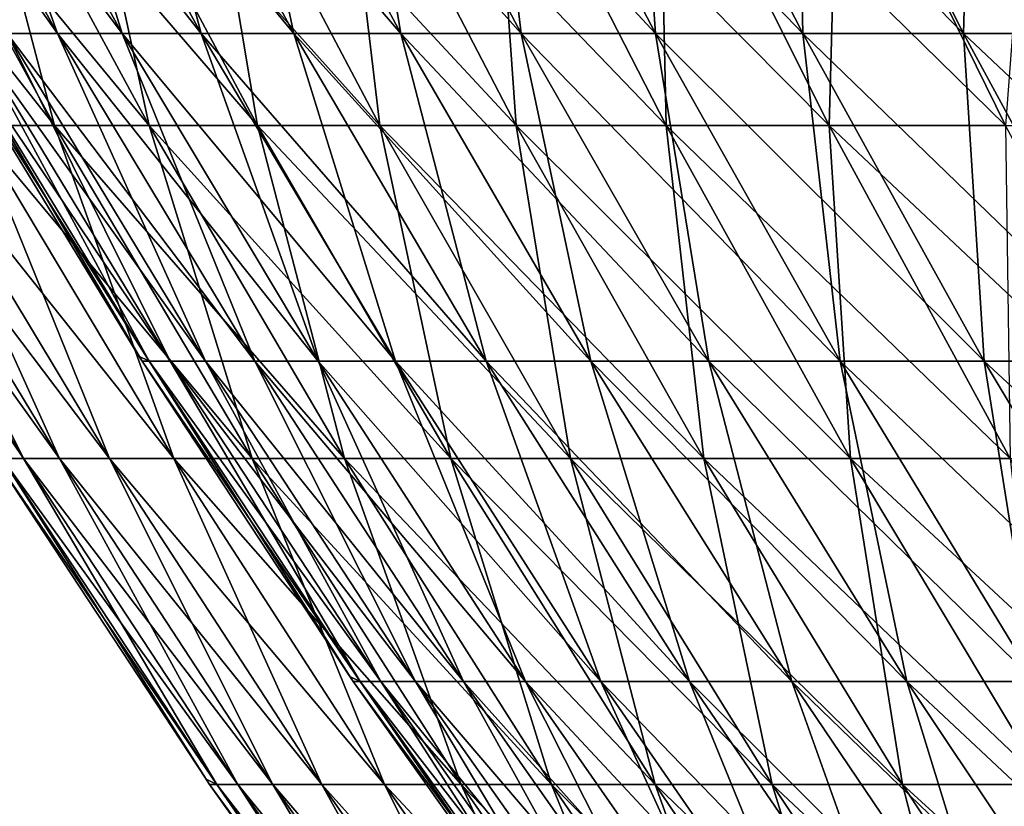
# Model space of a CAD drawing. Header units: millimetres. Extents: x -125 to 125, y 3898 to 4025.
# Tile 9 of 256: x -105 to -94, y 3954 to 3963. Entities that reach past the tile are written whole.
import ezdxf

# ---------------------------------------------------------------- set-up
doc = ezdxf.new("R2010")
doc.units = ezdxf.units.MM
doc.header["$LTSCALE"] = 2.2935
for name, color, linetype in [('2', 7, 'CONTINUOUS'), ('3', 7, 'CONTINUOUS'), ('4', 7, 'CONTINUOUS'), ('5', 7, 'CONTINUOUS')]:
    doc.layers.add(name, color=color, linetype=linetype)

msp = doc.modelspace()

# ---------------------------------------------------------------- linework, layer by layer
at = {"layer": '2', "color": 36, "linetype": 'Continuous', "true_color": 0x833d1e}
for points in [[(-105.76, 3961.776, 21.037), (-104.853, 3961.776, 25.173), (-107.886, 3965.627, 21.46), (-105.76, 3961.776, 21.037)], [(-107.886, 3965.627, 21.46), (-104.853, 3961.776, 25.173), (-106.96, 3965.627, 25.679), (-107.886, 3965.627, 21.46)], [(-104.853, 3961.776, 25.173), (-103.783, 3961.776, 29.27), (-106.96, 3965.627, 25.679), (-104.853, 3961.776, 25.173)], [(-106.96, 3965.627, 25.679), (-103.783, 3961.776, 29.27), (-105.87, 3965.627, 29.858), (-106.96, 3965.627, 25.679)], [(-103.783, 3961.776, 29.27), (-102.554, 3961.776, 33.322), (-105.87, 3965.627, 29.858), (-103.783, 3961.776, 29.27)], [(-105.87, 3965.627, 29.858), (-102.554, 3961.776, 33.322), (-104.616, 3965.627, 33.992), (-105.87, 3965.627, 29.858)], [(-102.554, 3961.776, 33.322), (-101.167, 3961.776, 37.322), (-104.616, 3965.627, 33.992), (-102.554, 3961.776, 33.322)], [(-104.616, 3965.627, 33.992), (-101.167, 3961.776, 37.322), (-103.201, 3965.627, 38.073), (-104.616, 3965.627, 33.992)], [(-101.167, 3961.776, 37.322), (-99.624, 3961.776, 41.266), (-103.201, 3965.627, 38.073), (-101.167, 3961.776, 37.322)], [(-103.201, 3965.627, 38.073), (-99.624, 3961.776, 41.266), (-101.626, 3965.627, 42.095), (-103.201, 3965.627, 38.073)], [(-99.624, 3961.776, 41.266), (-97.927, 3961.776, 45.145), (-101.626, 3965.627, 42.095), (-99.624, 3961.776, 41.266)], [(-101.626, 3965.627, 42.095), (-97.927, 3961.776, 45.145), (-99.895, 3965.627, 46.052), (-101.626, 3965.627, 42.095)], [(-97.927, 3961.776, 45.145), (-96.079, 3961.776, 48.955), (-99.895, 3965.627, 46.052), (-97.927, 3961.776, 45.145)], [(-99.895, 3965.627, 46.052), (-96.079, 3961.776, 48.955), (-98.01, 3965.627, 49.939), (-99.895, 3965.627, 46.052)], [(-96.079, 3961.776, 48.955), (-94.083, 3961.776, 52.689), (-98.01, 3965.627, 49.939), (-96.079, 3961.776, 48.955)], [(-98.01, 3965.627, 49.939), (-94.083, 3961.776, 52.689), (-95.974, 3965.627, 53.748), (-98.01, 3965.627, 49.939)], [(-94.083, 3961.776, 52.689), (-91.942, 3961.776, 56.342), (-95.974, 3965.627, 53.748), (-94.083, 3961.776, 52.689)], [(-95.974, 3965.627, 53.748), (-91.942, 3961.776, 56.342), (-93.79, 3965.627, 57.475), (-95.974, 3965.627, 53.748)], [(-105.448, 3958.004, 4.143), (-105.204, 3958.004, 8.28), (-107.749, 3961.776, 4.233), (-105.448, 3958.004, 4.143)], [(-107.749, 3961.776, 4.233), (-105.204, 3958.004, 8.28), (-107.5, 3961.776, 8.46), (-107.749, 3961.776, 4.233)], [(-105.204, 3958.004, 8.28), (-104.798, 3958.004, 12.404), (-107.5, 3961.776, 8.46), (-105.204, 3958.004, 8.28)], [(-107.5, 3961.776, 8.46), (-104.798, 3958.004, 12.404), (-107.085, 3961.776, 12.674), (-107.5, 3961.776, 8.46)], [(-104.798, 3958.004, 12.404), (-104.23, 3958.004, 16.508), (-107.085, 3961.776, 12.674), (-104.798, 3958.004, 12.404)], [(-107.085, 3961.776, 12.674), (-104.23, 3958.004, 16.508), (-106.504, 3961.776, 16.869), (-107.085, 3961.776, 12.674)], [(-104.23, 3958.004, 16.508), (-103.502, 3958.004, 20.588), (-106.504, 3961.776, 16.869), (-104.23, 3958.004, 16.508)], [(-106.504, 3961.776, 16.869), (-103.502, 3958.004, 20.588), (-105.76, 3961.776, 21.037), (-106.504, 3961.776, 16.869)], [(-103.502, 3958.004, 20.588), (-102.614, 3958.004, 24.635), (-105.76, 3961.776, 21.037), (-103.502, 3958.004, 20.588)], [(-105.76, 3961.776, 21.037), (-102.614, 3958.004, 24.635), (-104.853, 3961.776, 25.173), (-105.76, 3961.776, 21.037)], [(-102.614, 3958.004, 24.635), (-101.568, 3958.004, 28.645), (-104.853, 3961.776, 25.173), (-102.614, 3958.004, 24.635)], [(-104.853, 3961.776, 25.173), (-101.568, 3958.004, 28.645), (-103.783, 3961.776, 29.27), (-104.853, 3961.776, 25.173)], [(-101.568, 3958.004, 28.645), (-100.365, 3958.004, 32.61), (-103.783, 3961.776, 29.27), (-101.568, 3958.004, 28.645)], [(-103.783, 3961.776, 29.27), (-100.365, 3958.004, 32.61), (-102.554, 3961.776, 33.322), (-103.783, 3961.776, 29.27)], [(-100.365, 3958.004, 32.61), (-99.007, 3958.004, 36.526), (-102.554, 3961.776, 33.322), (-100.365, 3958.004, 32.61)], [(-102.554, 3961.776, 33.322), (-99.007, 3958.004, 36.526), (-101.167, 3961.776, 37.322), (-102.554, 3961.776, 33.322)], [(-99.007, 3958.004, 36.526), (-97.497, 3958.004, 40.384), (-101.167, 3961.776, 37.322), (-99.007, 3958.004, 36.526)], [(-101.167, 3961.776, 37.322), (-97.497, 3958.004, 40.384), (-99.624, 3961.776, 41.266), (-101.167, 3961.776, 37.322)], [(-97.497, 3958.004, 40.384), (-95.836, 3958.004, 44.181), (-99.624, 3961.776, 41.266), (-97.497, 3958.004, 40.384)], [(-99.624, 3961.776, 41.266), (-95.836, 3958.004, 44.181), (-97.927, 3961.776, 45.145), (-99.624, 3961.776, 41.266)], [(-95.836, 3958.004, 44.181), (-94.028, 3958.004, 47.91), (-97.927, 3961.776, 45.145), (-95.836, 3958.004, 44.181)], [(-97.927, 3961.776, 45.145), (-94.028, 3958.004, 47.91), (-96.079, 3961.776, 48.955), (-97.927, 3961.776, 45.145)], [(-94.028, 3958.004, 47.91), (-92.074, 3958.004, 51.564), (-96.079, 3961.776, 48.955), (-94.028, 3958.004, 47.91)], [(-96.079, 3961.776, 48.955), (-92.074, 3958.004, 51.564), (-94.083, 3961.776, 52.689), (-96.079, 3961.776, 48.955)], [(-103.136, 3954.374), (-103.016, 3954.316, 4.048), (-105.53, 3958.004), (-103.136, 3954.374)], [(-105.53, 3958.004), (-103.016, 3954.316, 4.048), (-105.448, 3958.004, 4.143), (-105.53, 3958.004)], [(-103.016, 3954.316, 4.048), (-102.778, 3954.316, 8.089), (-105.448, 3958.004, 4.143), (-103.016, 3954.316, 4.048)], [(-105.448, 3958.004, 4.143), (-102.778, 3954.316, 8.089), (-105.204, 3958.004, 8.28), (-105.448, 3958.004, 4.143)], [(-102.778, 3954.316, 8.089), (-102.381, 3954.316, 12.118), (-105.204, 3958.004, 8.28), (-102.778, 3954.316, 8.089)], [(-105.204, 3958.004, 8.28), (-102.381, 3954.316, 12.118), (-104.798, 3958.004, 12.404), (-105.204, 3958.004, 8.28)], [(-102.381, 3954.316, 12.118), (-101.826, 3954.316, 16.128), (-104.798, 3958.004, 12.404), (-102.381, 3954.316, 12.118)], [(-104.798, 3958.004, 12.404), (-101.826, 3954.316, 16.128), (-104.23, 3958.004, 16.508), (-104.798, 3958.004, 12.404)], [(-101.826, 3954.316, 16.128), (-101.115, 3954.316, 20.113), (-104.23, 3958.004, 16.508), (-101.826, 3954.316, 16.128)], [(-104.23, 3958.004, 16.508), (-101.115, 3954.316, 20.113), (-103.502, 3958.004, 20.588), (-104.23, 3958.004, 16.508)], [(-101.115, 3954.316, 20.113), (-100.247, 3954.316, 24.067), (-103.502, 3958.004, 20.588), (-101.115, 3954.316, 20.113)], [(-103.502, 3958.004, 20.588), (-100.247, 3954.316, 24.067), (-102.614, 3958.004, 24.635), (-103.502, 3958.004, 20.588)], [(-100.247, 3954.316, 24.067), (-99.225, 3954.316, 27.984), (-102.614, 3958.004, 24.635), (-100.247, 3954.316, 24.067)], [(-102.614, 3958.004, 24.635), (-99.225, 3954.316, 27.984), (-101.568, 3958.004, 28.645), (-102.614, 3958.004, 24.635)], [(-99.225, 3954.316, 27.984), (-98.05, 3954.316, 31.858), (-101.568, 3958.004, 28.645), (-99.225, 3954.316, 27.984)], [(-101.568, 3958.004, 28.645), (-98.05, 3954.316, 31.858), (-100.365, 3958.004, 32.61), (-101.568, 3958.004, 28.645)], [(-98.05, 3954.316, 31.858), (-96.723, 3954.316, 35.683), (-100.365, 3958.004, 32.61), (-98.05, 3954.316, 31.858)], [(-100.365, 3958.004, 32.61), (-96.723, 3954.316, 35.683), (-99.007, 3958.004, 36.526), (-100.365, 3958.004, 32.61)], [(-96.723, 3954.316, 35.683), (-95.248, 3954.316, 39.453), (-99.007, 3958.004, 36.526), (-96.723, 3954.316, 35.683)], [(-99.007, 3958.004, 36.526), (-95.248, 3954.316, 39.453), (-97.497, 3958.004, 40.384), (-99.007, 3958.004, 36.526)], [(-95.248, 3954.316, 39.453), (-93.626, 3954.316, 43.162), (-97.497, 3958.004, 40.384), (-95.248, 3954.316, 39.453)], [(-97.497, 3958.004, 40.384), (-93.626, 3954.316, 43.162), (-95.836, 3958.004, 44.181), (-97.497, 3958.004, 40.384)], [(-93.626, 3954.316, 43.162), (-91.859, 3954.316, 46.804), (-95.836, 3958.004, 44.181), (-93.626, 3954.316, 43.162)], [(-95.836, 3958.004, 44.181), (-91.859, 3954.316, 46.804), (-94.028, 3958.004, 47.91), (-95.836, 3958.004, 44.181)], [(-103.096, 3954.316), (-103.016, 3954.316, 4.048), (-103.136, 3954.374), (-103.096, 3954.316)], [(-100.577, 3950.776), (-100.455, 3950.715, 3.947), (-103.096, 3954.316), (-100.577, 3950.776)], [(-103.096, 3954.316), (-100.455, 3950.715, 3.947), (-103.016, 3954.316, 4.048), (-103.096, 3954.316)], [(-100.455, 3950.715, 3.947), (-100.223, 3950.715, 7.888), (-103.016, 3954.316, 4.048), (-100.455, 3950.715, 3.947)], [(-103.016, 3954.316, 4.048), (-100.223, 3950.715, 7.888), (-102.778, 3954.316, 8.089), (-103.016, 3954.316, 4.048)], [(-100.223, 3950.715, 7.888), (-99.836, 3950.715, 11.816), (-102.778, 3954.316, 8.089), (-100.223, 3950.715, 7.888)], [(-102.778, 3954.316, 8.089), (-99.836, 3950.715, 11.816), (-102.381, 3954.316, 12.118), (-102.778, 3954.316, 8.089)], [(-99.836, 3950.715, 11.816), (-99.295, 3950.715, 15.727), (-102.381, 3954.316, 12.118), (-99.836, 3950.715, 11.816)], [(-102.381, 3954.316, 12.118), (-99.295, 3950.715, 15.727), (-101.826, 3954.316, 16.128), (-102.381, 3954.316, 12.118)], [(-99.295, 3950.715, 15.727), (-98.601, 3950.715, 19.613), (-101.826, 3954.316, 16.128), (-99.295, 3950.715, 15.727)], [(-101.826, 3954.316, 16.128), (-98.601, 3950.715, 19.613), (-101.115, 3954.316, 20.113), (-101.826, 3954.316, 16.128)], [(-98.601, 3950.715, 19.613), (-97.755, 3950.715, 23.469), (-101.115, 3954.316, 20.113), (-98.601, 3950.715, 19.613)], [(-101.115, 3954.316, 20.113), (-97.755, 3950.715, 23.469), (-100.247, 3954.316, 24.067), (-101.115, 3954.316, 20.113)], [(-97.755, 3950.715, 23.469), (-96.758, 3950.715, 27.289), (-100.247, 3954.316, 24.067), (-97.755, 3950.715, 23.469)], [(-100.247, 3954.316, 24.067), (-96.758, 3950.715, 27.289), (-99.225, 3954.316, 27.984), (-100.247, 3954.316, 24.067)], [(-96.758, 3950.715, 27.289), (-95.612, 3950.715, 31.066), (-99.225, 3954.316, 27.984), (-96.758, 3950.715, 27.289)], [(-99.225, 3954.316, 27.984), (-95.612, 3950.715, 31.066), (-98.05, 3954.316, 31.858), (-99.225, 3954.316, 27.984)], [(-95.612, 3950.715, 31.066), (-94.319, 3950.715, 34.796), (-98.05, 3954.316, 31.858), (-95.612, 3950.715, 31.066)], [(-98.05, 3954.316, 31.858), (-94.319, 3950.715, 34.796), (-96.723, 3954.316, 35.683), (-98.05, 3954.316, 31.858)], [(-94.319, 3950.715, 34.796), (-92.88, 3950.715, 38.472), (-96.723, 3954.316, 35.683), (-94.319, 3950.715, 34.796)], [(-96.723, 3954.316, 35.683), (-92.88, 3950.715, 38.472), (-95.248, 3954.316, 39.453), (-96.723, 3954.316, 35.683)], [(-92.88, 3950.715, 38.472), (-91.298, 3950.715, 42.089), (-95.248, 3954.316, 39.453), (-92.88, 3950.715, 38.472)], [(-95.248, 3954.316, 39.453), (-91.298, 3950.715, 42.089), (-93.626, 3954.316, 43.162), (-95.248, 3954.316, 39.453)]]:
    msp.add_3dface(points, dxfattribs=at)
at = {"layer": '3', "color": 36, "linetype": 'Continuous', "true_color": 0x833d1e}
for points in [[(-104.853, 3961.776, -25.173), (-105.76, 3961.776, -21.037), (-106.96, 3965.627, -25.679), (-104.853, 3961.776, -25.173)], [(-105.87, 3965.627, -29.858), (-104.853, 3961.776, -25.173), (-106.96, 3965.627, -25.679), (-105.87, 3965.627, -29.858)], [(-103.783, 3961.776, -29.27), (-104.853, 3961.776, -25.173), (-105.87, 3965.627, -29.858), (-103.783, 3961.776, -29.27)], [(-104.616, 3965.627, -33.992), (-103.783, 3961.776, -29.27), (-105.87, 3965.627, -29.858), (-104.616, 3965.627, -33.992)], [(-102.554, 3961.776, -33.322), (-103.783, 3961.776, -29.27), (-104.616, 3965.627, -33.992), (-102.554, 3961.776, -33.322)], [(-103.201, 3965.627, -38.073), (-102.554, 3961.776, -33.322), (-104.616, 3965.627, -33.992), (-103.201, 3965.627, -38.073)], [(-101.167, 3961.776, -37.322), (-102.554, 3961.776, -33.322), (-103.201, 3965.627, -38.073), (-101.167, 3961.776, -37.322)], [(-101.626, 3965.627, -42.095), (-101.167, 3961.776, -37.322), (-103.201, 3965.627, -38.073), (-101.626, 3965.627, -42.095)], [(-99.624, 3961.776, -41.266), (-101.167, 3961.776, -37.322), (-101.626, 3965.627, -42.095), (-99.624, 3961.776, -41.266)], [(-99.895, 3965.627, -46.052), (-99.624, 3961.776, -41.266), (-101.626, 3965.627, -42.095), (-99.895, 3965.627, -46.052)], [(-97.927, 3961.776, -45.145), (-99.624, 3961.776, -41.266), (-99.895, 3965.627, -46.052), (-97.927, 3961.776, -45.145)], [(-98.01, 3965.627, -49.939), (-97.927, 3961.776, -45.145), (-99.895, 3965.627, -46.052), (-98.01, 3965.627, -49.939)], [(-96.079, 3961.776, -48.955), (-97.927, 3961.776, -45.145), (-98.01, 3965.627, -49.939), (-96.079, 3961.776, -48.955)], [(-95.974, 3965.627, -53.748), (-96.079, 3961.776, -48.955), (-98.01, 3965.627, -49.939), (-95.974, 3965.627, -53.748)], [(-94.083, 3961.776, -52.689), (-96.079, 3961.776, -48.955), (-95.974, 3965.627, -53.748), (-94.083, 3961.776, -52.689)], [(-93.79, 3965.627, -57.475), (-94.083, 3961.776, -52.689), (-95.974, 3965.627, -53.748), (-93.79, 3965.627, -57.475)], [(-105.204, 3958.004, -8.28), (-105.448, 3958.004, -4.143), (-107.5, 3961.776, -8.46), (-105.204, 3958.004, -8.28)], [(-107.085, 3961.776, -12.674), (-105.204, 3958.004, -8.28), (-107.5, 3961.776, -8.46), (-107.085, 3961.776, -12.674)], [(-104.798, 3958.004, -12.404), (-105.204, 3958.004, -8.28), (-107.085, 3961.776, -12.674), (-104.798, 3958.004, -12.404)], [(-106.504, 3961.776, -16.869), (-104.798, 3958.004, -12.404), (-107.085, 3961.776, -12.674), (-106.504, 3961.776, -16.869)], [(-104.23, 3958.004, -16.508), (-104.798, 3958.004, -12.404), (-106.504, 3961.776, -16.869), (-104.23, 3958.004, -16.508)], [(-105.76, 3961.776, -21.037), (-104.23, 3958.004, -16.508), (-106.504, 3961.776, -16.869), (-105.76, 3961.776, -21.037)], [(-103.502, 3958.004, -20.588), (-104.23, 3958.004, -16.508), (-105.76, 3961.776, -21.037), (-103.502, 3958.004, -20.588)], [(-104.853, 3961.776, -25.173), (-103.502, 3958.004, -20.588), (-105.76, 3961.776, -21.037), (-104.853, 3961.776, -25.173)], [(-102.614, 3958.004, -24.635), (-103.502, 3958.004, -20.588), (-104.853, 3961.776, -25.173), (-102.614, 3958.004, -24.635)], [(-103.783, 3961.776, -29.27), (-102.614, 3958.004, -24.635), (-104.853, 3961.776, -25.173), (-103.783, 3961.776, -29.27)], [(-101.568, 3958.004, -28.645), (-102.614, 3958.004, -24.635), (-103.783, 3961.776, -29.27), (-101.568, 3958.004, -28.645)], [(-102.554, 3961.776, -33.322), (-101.568, 3958.004, -28.645), (-103.783, 3961.776, -29.27), (-102.554, 3961.776, -33.322)], [(-100.365, 3958.004, -32.61), (-101.568, 3958.004, -28.645), (-102.554, 3961.776, -33.322), (-100.365, 3958.004, -32.61)], [(-101.167, 3961.776, -37.322), (-100.365, 3958.004, -32.61), (-102.554, 3961.776, -33.322), (-101.167, 3961.776, -37.322)], [(-99.007, 3958.004, -36.526), (-100.365, 3958.004, -32.61), (-101.167, 3961.776, -37.322), (-99.007, 3958.004, -36.526)], [(-99.624, 3961.776, -41.266), (-99.007, 3958.004, -36.526), (-101.167, 3961.776, -37.322), (-99.624, 3961.776, -41.266)], [(-97.497, 3958.004, -40.384), (-99.007, 3958.004, -36.526), (-99.624, 3961.776, -41.266), (-97.497, 3958.004, -40.384)], [(-97.927, 3961.776, -45.145), (-97.497, 3958.004, -40.384), (-99.624, 3961.776, -41.266), (-97.927, 3961.776, -45.145)], [(-95.836, 3958.004, -44.181), (-97.497, 3958.004, -40.384), (-97.927, 3961.776, -45.145), (-95.836, 3958.004, -44.181)], [(-96.079, 3961.776, -48.955), (-95.836, 3958.004, -44.181), (-97.927, 3961.776, -45.145), (-96.079, 3961.776, -48.955)], [(-94.028, 3958.004, -47.91), (-95.836, 3958.004, -44.181), (-96.079, 3961.776, -48.955), (-94.028, 3958.004, -47.91)], [(-94.083, 3961.776, -52.689), (-94.028, 3958.004, -47.91), (-96.079, 3961.776, -48.955), (-94.083, 3961.776, -52.689)], [(-103.136, 3954.374), (-105.53, 3958.004), (-105.448, 3958.004, -4.143), (-103.136, 3954.374)], [(-103.096, 3954.316), (-103.136, 3954.374), (-105.448, 3958.004, -4.143), (-103.096, 3954.316)], [(-103.016, 3954.316, -4.048), (-103.096, 3954.316), (-105.448, 3958.004, -4.143), (-103.016, 3954.316, -4.048)], [(-105.204, 3958.004, -8.28), (-103.016, 3954.316, -4.048), (-105.448, 3958.004, -4.143), (-105.204, 3958.004, -8.28)], [(-102.778, 3954.316, -8.089), (-103.016, 3954.316, -4.048), (-105.204, 3958.004, -8.28), (-102.778, 3954.316, -8.089)], [(-104.798, 3958.004, -12.404), (-102.778, 3954.316, -8.089), (-105.204, 3958.004, -8.28), (-104.798, 3958.004, -12.404)], [(-102.381, 3954.316, -12.118), (-102.778, 3954.316, -8.089), (-104.798, 3958.004, -12.404), (-102.381, 3954.316, -12.118)], [(-104.23, 3958.004, -16.508), (-102.381, 3954.316, -12.118), (-104.798, 3958.004, -12.404), (-104.23, 3958.004, -16.508)], [(-101.826, 3954.316, -16.128), (-102.381, 3954.316, -12.118), (-104.23, 3958.004, -16.508), (-101.826, 3954.316, -16.128)], [(-103.502, 3958.004, -20.588), (-101.826, 3954.316, -16.128), (-104.23, 3958.004, -16.508), (-103.502, 3958.004, -20.588)], [(-101.115, 3954.316, -20.113), (-101.826, 3954.316, -16.128), (-103.502, 3958.004, -20.588), (-101.115, 3954.316, -20.113)], [(-102.614, 3958.004, -24.635), (-101.115, 3954.316, -20.113), (-103.502, 3958.004, -20.588), (-102.614, 3958.004, -24.635)], [(-100.247, 3954.316, -24.067), (-101.115, 3954.316, -20.113), (-102.614, 3958.004, -24.635), (-100.247, 3954.316, -24.067)], [(-101.568, 3958.004, -28.645), (-100.247, 3954.316, -24.067), (-102.614, 3958.004, -24.635), (-101.568, 3958.004, -28.645)], [(-99.225, 3954.316, -27.984), (-100.247, 3954.316, -24.067), (-101.568, 3958.004, -28.645), (-99.225, 3954.316, -27.984)], [(-100.365, 3958.004, -32.61), (-99.225, 3954.316, -27.984), (-101.568, 3958.004, -28.645), (-100.365, 3958.004, -32.61)], [(-98.05, 3954.316, -31.858), (-99.225, 3954.316, -27.984), (-100.365, 3958.004, -32.61), (-98.05, 3954.316, -31.858)], [(-99.007, 3958.004, -36.526), (-98.05, 3954.316, -31.858), (-100.365, 3958.004, -32.61), (-99.007, 3958.004, -36.526)], [(-96.723, 3954.316, -35.683), (-98.05, 3954.316, -31.858), (-99.007, 3958.004, -36.526), (-96.723, 3954.316, -35.683)], [(-97.497, 3958.004, -40.384), (-96.723, 3954.316, -35.683), (-99.007, 3958.004, -36.526), (-97.497, 3958.004, -40.384)], [(-95.248, 3954.316, -39.453), (-96.723, 3954.316, -35.683), (-97.497, 3958.004, -40.384), (-95.248, 3954.316, -39.453)], [(-95.836, 3958.004, -44.181), (-95.248, 3954.316, -39.453), (-97.497, 3958.004, -40.384), (-95.836, 3958.004, -44.181)], [(-93.626, 3954.316, -43.162), (-95.248, 3954.316, -39.453), (-95.836, 3958.004, -44.181), (-93.626, 3954.316, -43.162)], [(-94.028, 3958.004, -47.91), (-93.626, 3954.316, -43.162), (-95.836, 3958.004, -44.181), (-94.028, 3958.004, -47.91)], [(-100.577, 3950.776), (-103.096, 3954.316), (-103.016, 3954.316, -4.048), (-100.577, 3950.776)], [(-100.533, 3950.715), (-100.577, 3950.776), (-103.016, 3954.316, -4.048), (-100.533, 3950.715)], [(-100.455, 3950.715, -3.947), (-100.533, 3950.715), (-103.016, 3954.316, -4.048), (-100.455, 3950.715, -3.947)], [(-102.778, 3954.316, -8.089), (-100.455, 3950.715, -3.947), (-103.016, 3954.316, -4.048), (-102.778, 3954.316, -8.089)], [(-100.223, 3950.715, -7.888), (-100.455, 3950.715, -3.947), (-102.778, 3954.316, -8.089), (-100.223, 3950.715, -7.888)], [(-102.381, 3954.316, -12.118), (-100.223, 3950.715, -7.888), (-102.778, 3954.316, -8.089), (-102.381, 3954.316, -12.118)], [(-99.836, 3950.715, -11.816), (-100.223, 3950.715, -7.888), (-102.381, 3954.316, -12.118), (-99.836, 3950.715, -11.816)], [(-101.826, 3954.316, -16.128), (-99.836, 3950.715, -11.816), (-102.381, 3954.316, -12.118), (-101.826, 3954.316, -16.128)], [(-99.295, 3950.715, -15.727), (-99.836, 3950.715, -11.816), (-101.826, 3954.316, -16.128), (-99.295, 3950.715, -15.727)], [(-101.115, 3954.316, -20.113), (-99.295, 3950.715, -15.727), (-101.826, 3954.316, -16.128), (-101.115, 3954.316, -20.113)], [(-98.601, 3950.715, -19.613), (-99.295, 3950.715, -15.727), (-101.115, 3954.316, -20.113), (-98.601, 3950.715, -19.613)], [(-100.247, 3954.316, -24.067), (-98.601, 3950.715, -19.613), (-101.115, 3954.316, -20.113), (-100.247, 3954.316, -24.067)], [(-97.755, 3950.715, -23.469), (-98.601, 3950.715, -19.613), (-100.247, 3954.316, -24.067), (-97.755, 3950.715, -23.469)], [(-99.225, 3954.316, -27.984), (-97.755, 3950.715, -23.469), (-100.247, 3954.316, -24.067), (-99.225, 3954.316, -27.984)], [(-96.758, 3950.715, -27.289), (-97.755, 3950.715, -23.469), (-99.225, 3954.316, -27.984), (-96.758, 3950.715, -27.289)], [(-98.05, 3954.316, -31.858), (-96.758, 3950.715, -27.289), (-99.225, 3954.316, -27.984), (-98.05, 3954.316, -31.858)], [(-95.612, 3950.715, -31.066), (-96.758, 3950.715, -27.289), (-98.05, 3954.316, -31.858), (-95.612, 3950.715, -31.066)], [(-96.723, 3954.316, -35.683), (-95.612, 3950.715, -31.066), (-98.05, 3954.316, -31.858), (-96.723, 3954.316, -35.683)], [(-94.319, 3950.715, -34.796), (-95.612, 3950.715, -31.066), (-96.723, 3954.316, -35.683), (-94.319, 3950.715, -34.796)], [(-95.248, 3954.316, -39.453), (-94.319, 3950.715, -34.796), (-96.723, 3954.316, -35.683), (-95.248, 3954.316, -39.453)], [(-92.88, 3950.715, -38.472), (-94.319, 3950.715, -34.796), (-95.248, 3954.316, -39.453), (-92.88, 3950.715, -38.472)], [(-93.626, 3954.316, -43.162), (-92.88, 3950.715, -38.472), (-95.248, 3954.316, -39.453), (-93.626, 3954.316, -43.162)]]:
    msp.add_3dface(points, dxfattribs=at)
at = {"layer": '4', "color": 36, "linetype": 'Continuous', "true_color": 0x833d1e}
for points in [[(-105.389, 3962.819, -12.474), (-104.818, 3962.819, -16.602), (-107.505, 3966.607, -12.724), (-105.389, 3962.819, -12.474)], [(-107.505, 3966.607, -12.724), (-104.818, 3962.819, -16.602), (-106.923, 3966.607, -16.935), (-107.505, 3966.607, -12.724)], [(-104.818, 3962.819, -16.602), (-104.086, 3962.819, -20.704), (-106.923, 3966.607, -16.935), (-104.818, 3962.819, -16.602)], [(-106.923, 3966.607, -16.935), (-104.086, 3962.819, -20.704), (-106.175, 3966.607, -21.12), (-106.923, 3966.607, -16.935)], [(-104.086, 3962.819, -20.704), (-103.193, 3962.819, -24.774), (-106.175, 3966.607, -21.12), (-104.086, 3962.819, -20.704)], [(-106.175, 3966.607, -21.12), (-103.193, 3962.819, -24.774), (-105.264, 3966.607, -25.272), (-106.175, 3966.607, -21.12)], [(-103.193, 3962.819, -24.774), (-102.141, 3962.819, -28.807), (-105.264, 3966.607, -25.272), (-103.193, 3962.819, -24.774)], [(-105.264, 3966.607, -25.272), (-102.141, 3962.819, -28.807), (-104.191, 3966.607, -29.385), (-105.264, 3966.607, -25.272)], [(-102.141, 3962.819, -28.807), (-100.931, 3962.819, -32.794), (-104.191, 3966.607, -29.385), (-102.141, 3962.819, -28.807)], [(-104.191, 3966.607, -29.385), (-100.931, 3962.819, -32.794), (-102.957, 3966.607, -33.453), (-104.191, 3966.607, -29.385)], [(-100.931, 3962.819, -32.794), (-99.566, 3962.819, -36.732), (-102.957, 3966.607, -33.453), (-100.931, 3962.819, -32.794)], [(-102.957, 3966.607, -33.453), (-99.566, 3962.819, -36.732), (-101.564, 3966.607, -37.469), (-102.957, 3966.607, -33.453)], [(-99.566, 3962.819, -36.732), (-98.047, 3962.819, -40.612), (-101.564, 3966.607, -37.469), (-99.566, 3962.819, -36.732)], [(-101.564, 3966.607, -37.469), (-98.047, 3962.819, -40.612), (-100.015, 3966.607, -41.428), (-101.564, 3966.607, -37.469)], [(-98.047, 3962.819, -40.612), (-96.377, 3962.819, -44.43), (-100.015, 3966.607, -41.428), (-98.047, 3962.819, -40.612)], [(-100.015, 3966.607, -41.428), (-96.377, 3962.819, -44.43), (-98.312, 3966.607, -45.322), (-100.015, 3966.607, -41.428)], [(-96.377, 3962.819, -44.43), (-94.558, 3962.819, -48.18), (-98.312, 3966.607, -45.322), (-96.377, 3962.819, -44.43)], [(-98.312, 3966.607, -45.322), (-94.558, 3962.819, -48.18), (-96.456, 3966.607, -49.147), (-98.312, 3966.607, -45.322)], [(-94.558, 3962.819, -48.18), (-92.594, 3962.819, -51.855), (-96.456, 3966.607, -49.147), (-94.558, 3962.819, -48.18)], [(-96.456, 3966.607, -49.147), (-92.594, 3962.819, -51.855), (-94.453, 3966.607, -52.896), (-96.456, 3966.607, -49.147)], [(-92.594, 3962.819, -51.855), (-90.486, 3962.819, -55.45), (-94.453, 3966.607, -52.896), (-92.594, 3962.819, -51.855)], [(-94.453, 3966.607, -52.896), (-90.486, 3962.819, -55.45), (-92.303, 3966.607, -56.563), (-94.453, 3966.607, -52.896)], [(-103.897, 3959.164), (-103.782, 3959.109, -4.078), (-106.125, 3962.819), (-103.897, 3959.164)], [(-106.125, 3962.819), (-103.782, 3959.109, -4.078), (-106.043, 3962.819, -4.166), (-106.125, 3962.819)], [(-103.782, 3959.109, -4.078), (-103.542, 3959.109, -8.149), (-106.043, 3962.819, -4.166), (-103.782, 3959.109, -4.078)], [(-106.043, 3962.819, -4.166), (-103.542, 3959.109, -8.149), (-105.798, 3962.819, -8.326), (-106.043, 3962.819, -4.166)], [(-103.542, 3959.109, -8.149), (-103.142, 3959.109, -12.208), (-105.798, 3962.819, -8.326), (-103.542, 3959.109, -8.149)], [(-105.798, 3962.819, -8.326), (-103.142, 3959.109, -12.208), (-105.389, 3962.819, -12.474), (-105.798, 3962.819, -8.326)], [(-103.142, 3959.109, -12.208), (-102.583, 3959.109, -16.248), (-105.389, 3962.819, -12.474), (-103.142, 3959.109, -12.208)], [(-105.389, 3962.819, -12.474), (-102.583, 3959.109, -16.248), (-104.818, 3962.819, -16.602), (-105.389, 3962.819, -12.474)], [(-102.583, 3959.109, -16.248), (-101.866, 3959.109, -20.262), (-104.818, 3962.819, -16.602), (-102.583, 3959.109, -16.248)], [(-104.818, 3962.819, -16.602), (-101.866, 3959.109, -20.262), (-104.086, 3962.819, -20.704), (-104.818, 3962.819, -16.602)], [(-101.866, 3959.109, -20.262), (-100.992, 3959.109, -24.246), (-104.086, 3962.819, -20.704), (-101.866, 3959.109, -20.262)], [(-104.086, 3962.819, -20.704), (-100.992, 3959.109, -24.246), (-103.193, 3962.819, -24.774), (-104.086, 3962.819, -20.704)], [(-100.992, 3959.109, -24.246), (-99.963, 3959.109, -28.192), (-103.193, 3962.819, -24.774), (-100.992, 3959.109, -24.246)], [(-103.193, 3962.819, -24.774), (-99.963, 3959.109, -28.192), (-102.141, 3962.819, -28.807), (-103.193, 3962.819, -24.774)], [(-99.963, 3959.109, -28.192), (-98.779, 3959.109, -32.095), (-102.141, 3962.819, -28.807), (-99.963, 3959.109, -28.192)], [(-102.141, 3962.819, -28.807), (-98.779, 3959.109, -32.095), (-100.931, 3962.819, -32.794), (-102.141, 3962.819, -28.807)], [(-98.779, 3959.109, -32.095), (-97.442, 3959.109, -35.948), (-100.931, 3962.819, -32.794), (-98.779, 3959.109, -32.095)], [(-100.931, 3962.819, -32.794), (-97.442, 3959.109, -35.948), (-99.566, 3962.819, -36.732), (-100.931, 3962.819, -32.794)], [(-97.442, 3959.109, -35.948), (-95.956, 3959.109, -39.746), (-99.566, 3962.819, -36.732), (-97.442, 3959.109, -35.948)], [(-99.566, 3962.819, -36.732), (-95.956, 3959.109, -39.746), (-98.047, 3962.819, -40.612), (-99.566, 3962.819, -36.732)], [(-95.956, 3959.109, -39.746), (-94.322, 3959.109, -43.483), (-98.047, 3962.819, -40.612), (-95.956, 3959.109, -39.746)], [(-98.047, 3962.819, -40.612), (-94.322, 3959.109, -43.483), (-96.377, 3962.819, -44.43), (-98.047, 3962.819, -40.612)], [(-94.322, 3959.109, -43.483), (-92.542, 3959.109, -47.152), (-96.377, 3962.819, -44.43), (-94.322, 3959.109, -43.483)], [(-96.377, 3962.819, -44.43), (-92.542, 3959.109, -47.152), (-94.558, 3962.819, -48.18), (-96.377, 3962.819, -44.43)], [(-92.542, 3959.109, -47.152), (-90.619, 3959.109, -50.749), (-94.558, 3962.819, -48.18), (-92.542, 3959.109, -47.152)], [(-94.558, 3962.819, -48.18), (-90.619, 3959.109, -50.749), (-92.594, 3962.819, -51.855), (-94.558, 3962.819, -48.18)], [(-103.862, 3959.109), (-103.782, 3959.109, -4.078), (-103.897, 3959.164), (-103.862, 3959.109)], [(-101.509, 3955.538), (-101.391, 3955.48, -3.984), (-103.862, 3959.109), (-101.509, 3955.538)], [(-103.862, 3959.109), (-101.391, 3955.48, -3.984), (-103.782, 3959.109, -4.078), (-103.862, 3959.109)], [(-101.391, 3955.48, -3.984), (-101.157, 3955.48, -7.961), (-103.782, 3959.109, -4.078), (-101.391, 3955.48, -3.984)], [(-103.782, 3959.109, -4.078), (-101.157, 3955.48, -7.961), (-103.542, 3959.109, -8.149), (-103.782, 3959.109, -4.078)], [(-101.157, 3955.48, -7.961), (-100.766, 3955.48, -11.926), (-103.542, 3959.109, -8.149), (-101.157, 3955.48, -7.961)], [(-103.542, 3959.109, -8.149), (-100.766, 3955.48, -11.926), (-103.142, 3959.109, -12.208), (-103.542, 3959.109, -8.149)], [(-100.766, 3955.48, -11.926), (-100.22, 3955.48, -15.873), (-103.142, 3959.109, -12.208), (-100.766, 3955.48, -11.926)], [(-103.142, 3959.109, -12.208), (-100.22, 3955.48, -15.873), (-102.583, 3959.109, -16.248), (-103.142, 3959.109, -12.208)], [(-100.22, 3955.48, -15.873), (-99.52, 3955.48, -19.796), (-102.583, 3959.109, -16.248), (-100.22, 3955.48, -15.873)], [(-102.583, 3959.109, -16.248), (-99.52, 3955.48, -19.796), (-101.866, 3959.109, -20.262), (-102.583, 3959.109, -16.248)], [(-99.52, 3955.48, -19.796), (-98.666, 3955.48, -23.688), (-101.866, 3959.109, -20.262), (-99.52, 3955.48, -19.796)], [(-101.866, 3959.109, -20.262), (-98.666, 3955.48, -23.688), (-100.992, 3959.109, -24.246), (-101.866, 3959.109, -20.262)], [(-98.666, 3955.48, -23.688), (-97.66, 3955.48, -27.543), (-100.992, 3959.109, -24.246), (-98.666, 3955.48, -23.688)], [(-100.992, 3959.109, -24.246), (-97.66, 3955.48, -27.543), (-99.963, 3959.109, -28.192), (-100.992, 3959.109, -24.246)], [(-97.66, 3955.48, -27.543), (-96.503, 3955.48, -31.356), (-99.963, 3959.109, -28.192), (-97.66, 3955.48, -27.543)], [(-99.963, 3959.109, -28.192), (-96.503, 3955.48, -31.356), (-98.779, 3959.109, -32.095), (-99.963, 3959.109, -28.192)], [(-96.503, 3955.48, -31.356), (-95.198, 3955.48, -35.12), (-98.779, 3959.109, -32.095), (-96.503, 3955.48, -31.356)], [(-98.779, 3959.109, -32.095), (-95.198, 3955.48, -35.12), (-97.442, 3959.109, -35.948), (-98.779, 3959.109, -32.095)], [(-95.198, 3955.48, -35.12), (-93.745, 3955.48, -38.831), (-97.442, 3959.109, -35.948), (-95.198, 3955.48, -35.12)], [(-97.442, 3959.109, -35.948), (-93.745, 3955.48, -38.831), (-95.956, 3959.109, -39.746), (-97.442, 3959.109, -35.948)], [(-93.745, 3955.48, -38.831), (-92.149, 3955.48, -42.481), (-95.956, 3959.109, -39.746), (-93.745, 3955.48, -38.831)], [(-95.956, 3959.109, -39.746), (-92.149, 3955.48, -42.481), (-94.322, 3959.109, -43.483), (-95.956, 3959.109, -39.746)], [(-92.149, 3955.48, -42.481), (-90.41, 3955.48, -46.066), (-94.322, 3959.109, -43.483), (-92.149, 3955.48, -42.481)], [(-94.322, 3959.109, -43.483), (-90.41, 3955.48, -46.066), (-92.542, 3959.109, -47.152), (-94.322, 3959.109, -43.483)], [(-101.469, 3955.48), (-101.391, 3955.48, -3.984), (-101.509, 3955.538), (-101.469, 3955.48)], [(-98.994, 3951.998), (-98.874, 3951.939, -3.885), (-101.469, 3955.48), (-98.994, 3951.998)], [(-101.469, 3955.48), (-98.874, 3951.939, -3.885), (-101.391, 3955.48, -3.984), (-101.469, 3955.48)], [(-98.874, 3951.939, -3.885), (-98.645, 3951.939, -7.764), (-101.391, 3955.48, -3.984), (-98.874, 3951.939, -3.885)], [(-101.391, 3955.48, -3.984), (-98.645, 3951.939, -7.764), (-101.157, 3955.48, -7.961), (-101.391, 3955.48, -3.984)], [(-98.645, 3951.939, -7.764), (-98.264, 3951.939, -11.63), (-101.157, 3955.48, -7.961), (-98.645, 3951.939, -7.764)], [(-101.157, 3955.48, -7.961), (-98.264, 3951.939, -11.63), (-100.766, 3955.48, -11.926), (-101.157, 3955.48, -7.961)], [(-98.264, 3951.939, -11.63), (-97.732, 3951.939, -15.479), (-100.766, 3955.48, -11.926), (-98.264, 3951.939, -11.63)], [(-100.766, 3955.48, -11.926), (-97.732, 3951.939, -15.479), (-100.22, 3955.48, -15.873), (-100.766, 3955.48, -11.926)], [(-97.732, 3951.939, -15.479), (-97.049, 3951.939, -19.304), (-100.22, 3955.48, -15.873), (-97.732, 3951.939, -15.479)], [(-100.22, 3955.48, -15.873), (-97.049, 3951.939, -19.304), (-99.52, 3955.48, -19.796), (-100.22, 3955.48, -15.873)], [(-97.049, 3951.939, -19.304), (-96.216, 3951.939, -23.099), (-99.52, 3955.48, -19.796), (-97.049, 3951.939, -19.304)], [(-99.52, 3955.48, -19.796), (-96.216, 3951.939, -23.099), (-98.666, 3955.48, -23.688), (-99.52, 3955.48, -19.796)], [(-96.216, 3951.939, -23.099), (-95.235, 3951.939, -26.859), (-98.666, 3955.48, -23.688), (-96.216, 3951.939, -23.099)], [(-98.666, 3955.48, -23.688), (-95.235, 3951.939, -26.859), (-97.66, 3955.48, -27.543), (-98.666, 3955.48, -23.688)], [(-95.235, 3951.939, -26.859), (-94.107, 3951.939, -30.577), (-97.66, 3955.48, -27.543), (-95.235, 3951.939, -26.859)], [(-97.66, 3955.48, -27.543), (-94.107, 3951.939, -30.577), (-96.503, 3955.48, -31.356), (-97.66, 3955.48, -27.543)], [(-94.107, 3951.939, -30.577), (-92.834, 3951.939, -34.248), (-96.503, 3955.48, -31.356), (-94.107, 3951.939, -30.577)], [(-96.503, 3955.48, -31.356), (-92.834, 3951.939, -34.248), (-95.198, 3955.48, -35.12), (-96.503, 3955.48, -31.356)], [(-92.834, 3951.939, -34.248), (-91.418, 3951.939, -37.867), (-95.198, 3955.48, -35.12), (-92.834, 3951.939, -34.248)], [(-95.198, 3955.48, -35.12), (-91.418, 3951.939, -37.867), (-93.745, 3955.48, -38.831), (-95.198, 3955.48, -35.12)]]:
    msp.add_3dface(points, dxfattribs=at)
at = {"layer": '5', "color": 36, "linetype": 'Continuous', "true_color": 0x833d1e}
for points in [[(-104.818, 3962.819, 16.602), (-105.389, 3962.819, 12.474), (-106.923, 3966.607, 16.935), (-104.818, 3962.819, 16.602)], [(-106.175, 3966.607, 21.12), (-104.818, 3962.819, 16.602), (-106.923, 3966.607, 16.935), (-106.175, 3966.607, 21.12)], [(-104.086, 3962.819, 20.704), (-104.818, 3962.819, 16.602), (-106.175, 3966.607, 21.12), (-104.086, 3962.819, 20.704)], [(-105.264, 3966.607, 25.272), (-104.086, 3962.819, 20.704), (-106.175, 3966.607, 21.12), (-105.264, 3966.607, 25.272)], [(-103.193, 3962.819, 24.774), (-104.086, 3962.819, 20.704), (-105.264, 3966.607, 25.272), (-103.193, 3962.819, 24.774)], [(-104.191, 3966.607, 29.385), (-103.193, 3962.819, 24.774), (-105.264, 3966.607, 25.272), (-104.191, 3966.607, 29.385)], [(-102.141, 3962.819, 28.807), (-103.193, 3962.819, 24.774), (-104.191, 3966.607, 29.385), (-102.141, 3962.819, 28.807)], [(-102.957, 3966.607, 33.453), (-102.141, 3962.819, 28.807), (-104.191, 3966.607, 29.385), (-102.957, 3966.607, 33.453)], [(-100.931, 3962.819, 32.794), (-102.141, 3962.819, 28.807), (-102.957, 3966.607, 33.453), (-100.931, 3962.819, 32.794)], [(-101.564, 3966.607, 37.469), (-100.931, 3962.819, 32.794), (-102.957, 3966.607, 33.453), (-101.564, 3966.607, 37.469)], [(-99.566, 3962.819, 36.732), (-100.931, 3962.819, 32.794), (-101.564, 3966.607, 37.469), (-99.566, 3962.819, 36.732)], [(-100.015, 3966.607, 41.428), (-99.566, 3962.819, 36.732), (-101.564, 3966.607, 37.469), (-100.015, 3966.607, 41.428)], [(-98.047, 3962.819, 40.612), (-99.566, 3962.819, 36.732), (-100.015, 3966.607, 41.428), (-98.047, 3962.819, 40.612)], [(-98.312, 3966.607, 45.322), (-98.047, 3962.819, 40.612), (-100.015, 3966.607, 41.428), (-98.312, 3966.607, 45.322)], [(-96.377, 3962.819, 44.43), (-98.047, 3962.819, 40.612), (-98.312, 3966.607, 45.322), (-96.377, 3962.819, 44.43)], [(-96.456, 3966.607, 49.147), (-96.377, 3962.819, 44.43), (-98.312, 3966.607, 45.322), (-96.456, 3966.607, 49.147)], [(-94.558, 3962.819, 48.18), (-96.377, 3962.819, 44.43), (-96.456, 3966.607, 49.147), (-94.558, 3962.819, 48.18)], [(-94.453, 3966.607, 52.896), (-94.558, 3962.819, 48.18), (-96.456, 3966.607, 49.147), (-94.453, 3966.607, 52.896)], [(-92.594, 3962.819, 51.855), (-94.558, 3962.819, 48.18), (-94.453, 3966.607, 52.896), (-92.594, 3962.819, 51.855)], [(-92.303, 3966.607, 56.563), (-92.594, 3962.819, 51.855), (-94.453, 3966.607, 52.896), (-92.303, 3966.607, 56.563)], [(-103.897, 3959.164), (-106.125, 3962.819), (-106.043, 3962.819, 4.166), (-103.897, 3959.164)], [(-103.862, 3959.109), (-103.897, 3959.164), (-106.043, 3962.819, 4.166), (-103.862, 3959.109)], [(-103.782, 3959.109, 4.078), (-103.862, 3959.109), (-106.043, 3962.819, 4.166), (-103.782, 3959.109, 4.078)], [(-105.798, 3962.819, 8.326), (-103.782, 3959.109, 4.078), (-106.043, 3962.819, 4.166), (-105.798, 3962.819, 8.326)], [(-103.542, 3959.109, 8.149), (-103.782, 3959.109, 4.078), (-105.798, 3962.819, 8.326), (-103.542, 3959.109, 8.149)], [(-105.389, 3962.819, 12.474), (-103.542, 3959.109, 8.149), (-105.798, 3962.819, 8.326), (-105.389, 3962.819, 12.474)], [(-103.142, 3959.109, 12.208), (-103.542, 3959.109, 8.149), (-105.389, 3962.819, 12.474), (-103.142, 3959.109, 12.208)], [(-104.818, 3962.819, 16.602), (-103.142, 3959.109, 12.208), (-105.389, 3962.819, 12.474), (-104.818, 3962.819, 16.602)], [(-102.583, 3959.109, 16.248), (-103.142, 3959.109, 12.208), (-104.818, 3962.819, 16.602), (-102.583, 3959.109, 16.248)], [(-104.086, 3962.819, 20.704), (-102.583, 3959.109, 16.248), (-104.818, 3962.819, 16.602), (-104.086, 3962.819, 20.704)], [(-101.866, 3959.109, 20.262), (-102.583, 3959.109, 16.248), (-104.086, 3962.819, 20.704), (-101.866, 3959.109, 20.262)], [(-103.193, 3962.819, 24.774), (-101.866, 3959.109, 20.262), (-104.086, 3962.819, 20.704), (-103.193, 3962.819, 24.774)], [(-100.992, 3959.109, 24.246), (-101.866, 3959.109, 20.262), (-103.193, 3962.819, 24.774), (-100.992, 3959.109, 24.246)], [(-102.141, 3962.819, 28.807), (-100.992, 3959.109, 24.246), (-103.193, 3962.819, 24.774), (-102.141, 3962.819, 28.807)], [(-99.963, 3959.109, 28.192), (-100.992, 3959.109, 24.246), (-102.141, 3962.819, 28.807), (-99.963, 3959.109, 28.192)], [(-100.931, 3962.819, 32.794), (-99.963, 3959.109, 28.192), (-102.141, 3962.819, 28.807), (-100.931, 3962.819, 32.794)], [(-98.779, 3959.109, 32.095), (-99.963, 3959.109, 28.192), (-100.931, 3962.819, 32.794), (-98.779, 3959.109, 32.095)], [(-99.566, 3962.819, 36.732), (-98.779, 3959.109, 32.095), (-100.931, 3962.819, 32.794), (-99.566, 3962.819, 36.732)], [(-97.442, 3959.109, 35.948), (-98.779, 3959.109, 32.095), (-99.566, 3962.819, 36.732), (-97.442, 3959.109, 35.948)], [(-98.047, 3962.819, 40.612), (-97.442, 3959.109, 35.948), (-99.566, 3962.819, 36.732), (-98.047, 3962.819, 40.612)], [(-95.956, 3959.109, 39.746), (-97.442, 3959.109, 35.948), (-98.047, 3962.819, 40.612), (-95.956, 3959.109, 39.746)], [(-96.377, 3962.819, 44.43), (-95.956, 3959.109, 39.746), (-98.047, 3962.819, 40.612), (-96.377, 3962.819, 44.43)], [(-94.322, 3959.109, 43.483), (-95.956, 3959.109, 39.746), (-96.377, 3962.819, 44.43), (-94.322, 3959.109, 43.483)], [(-94.558, 3962.819, 48.18), (-94.322, 3959.109, 43.483), (-96.377, 3962.819, 44.43), (-94.558, 3962.819, 48.18)], [(-92.542, 3959.109, 47.152), (-94.322, 3959.109, 43.483), (-94.558, 3962.819, 48.18), (-92.542, 3959.109, 47.152)], [(-92.594, 3962.819, 51.855), (-92.542, 3959.109, 47.152), (-94.558, 3962.819, 48.18), (-92.594, 3962.819, 51.855)], [(-101.509, 3955.538), (-103.862, 3959.109), (-103.782, 3959.109, 4.078), (-101.509, 3955.538)], [(-101.469, 3955.48), (-101.509, 3955.538), (-103.782, 3959.109, 4.078), (-101.469, 3955.48)], [(-101.391, 3955.48, 3.984), (-101.469, 3955.48), (-103.782, 3959.109, 4.078), (-101.391, 3955.48, 3.984)], [(-103.542, 3959.109, 8.149), (-101.391, 3955.48, 3.984), (-103.782, 3959.109, 4.078), (-103.542, 3959.109, 8.149)], [(-101.157, 3955.48, 7.961), (-101.391, 3955.48, 3.984), (-103.542, 3959.109, 8.149), (-101.157, 3955.48, 7.961)], [(-103.142, 3959.109, 12.208), (-101.157, 3955.48, 7.961), (-103.542, 3959.109, 8.149), (-103.142, 3959.109, 12.208)], [(-100.766, 3955.48, 11.926), (-101.157, 3955.48, 7.961), (-103.142, 3959.109, 12.208), (-100.766, 3955.48, 11.926)], [(-102.583, 3959.109, 16.248), (-100.766, 3955.48, 11.926), (-103.142, 3959.109, 12.208), (-102.583, 3959.109, 16.248)], [(-100.22, 3955.48, 15.873), (-100.766, 3955.48, 11.926), (-102.583, 3959.109, 16.248), (-100.22, 3955.48, 15.873)], [(-101.866, 3959.109, 20.262), (-100.22, 3955.48, 15.873), (-102.583, 3959.109, 16.248), (-101.866, 3959.109, 20.262)], [(-99.52, 3955.48, 19.796), (-100.22, 3955.48, 15.873), (-101.866, 3959.109, 20.262), (-99.52, 3955.48, 19.796)], [(-100.992, 3959.109, 24.246), (-99.52, 3955.48, 19.796), (-101.866, 3959.109, 20.262), (-100.992, 3959.109, 24.246)], [(-98.666, 3955.48, 23.688), (-99.52, 3955.48, 19.796), (-100.992, 3959.109, 24.246), (-98.666, 3955.48, 23.688)], [(-99.963, 3959.109, 28.192), (-98.666, 3955.48, 23.688), (-100.992, 3959.109, 24.246), (-99.963, 3959.109, 28.192)], [(-97.66, 3955.48, 27.543), (-98.666, 3955.48, 23.688), (-99.963, 3959.109, 28.192), (-97.66, 3955.48, 27.543)], [(-98.779, 3959.109, 32.095), (-97.66, 3955.48, 27.543), (-99.963, 3959.109, 28.192), (-98.779, 3959.109, 32.095)], [(-96.503, 3955.48, 31.356), (-97.66, 3955.48, 27.543), (-98.779, 3959.109, 32.095), (-96.503, 3955.48, 31.356)], [(-97.442, 3959.109, 35.948), (-96.503, 3955.48, 31.356), (-98.779, 3959.109, 32.095), (-97.442, 3959.109, 35.948)], [(-95.198, 3955.48, 35.12), (-96.503, 3955.48, 31.356), (-97.442, 3959.109, 35.948), (-95.198, 3955.48, 35.12)], [(-95.956, 3959.109, 39.746), (-95.198, 3955.48, 35.12), (-97.442, 3959.109, 35.948), (-95.956, 3959.109, 39.746)], [(-93.745, 3955.48, 38.831), (-95.198, 3955.48, 35.12), (-95.956, 3959.109, 39.746), (-93.745, 3955.48, 38.831)], [(-94.322, 3959.109, 43.483), (-93.745, 3955.48, 38.831), (-95.956, 3959.109, 39.746), (-94.322, 3959.109, 43.483)], [(-92.149, 3955.48, 42.481), (-93.745, 3955.48, 38.831), (-94.322, 3959.109, 43.483), (-92.149, 3955.48, 42.481)], [(-92.542, 3959.109, 47.152), (-92.149, 3955.48, 42.481), (-94.322, 3959.109, 43.483), (-92.542, 3959.109, 47.152)], [(-98.994, 3951.998), (-101.469, 3955.48), (-101.391, 3955.48, 3.984), (-98.994, 3951.998)], [(-98.95, 3951.939), (-98.994, 3951.998), (-101.391, 3955.48, 3.984), (-98.95, 3951.939)], [(-98.874, 3951.939, 3.885), (-98.95, 3951.939), (-101.391, 3955.48, 3.984), (-98.874, 3951.939, 3.885)], [(-101.157, 3955.48, 7.961), (-98.874, 3951.939, 3.885), (-101.391, 3955.48, 3.984), (-101.157, 3955.48, 7.961)], [(-98.645, 3951.939, 7.764), (-98.874, 3951.939, 3.885), (-101.157, 3955.48, 7.961), (-98.645, 3951.939, 7.764)], [(-100.766, 3955.48, 11.926), (-98.645, 3951.939, 7.764), (-101.157, 3955.48, 7.961), (-100.766, 3955.48, 11.926)], [(-98.264, 3951.939, 11.63), (-98.645, 3951.939, 7.764), (-100.766, 3955.48, 11.926), (-98.264, 3951.939, 11.63)], [(-100.22, 3955.48, 15.873), (-98.264, 3951.939, 11.63), (-100.766, 3955.48, 11.926), (-100.22, 3955.48, 15.873)], [(-97.732, 3951.939, 15.479), (-98.264, 3951.939, 11.63), (-100.22, 3955.48, 15.873), (-97.732, 3951.939, 15.479)], [(-99.52, 3955.48, 19.796), (-97.732, 3951.939, 15.479), (-100.22, 3955.48, 15.873), (-99.52, 3955.48, 19.796)], [(-97.049, 3951.939, 19.304), (-97.732, 3951.939, 15.479), (-99.52, 3955.48, 19.796), (-97.049, 3951.939, 19.304)], [(-98.666, 3955.48, 23.688), (-97.049, 3951.939, 19.304), (-99.52, 3955.48, 19.796), (-98.666, 3955.48, 23.688)], [(-96.216, 3951.939, 23.099), (-97.049, 3951.939, 19.304), (-98.666, 3955.48, 23.688), (-96.216, 3951.939, 23.099)], [(-97.66, 3955.48, 27.543), (-96.216, 3951.939, 23.099), (-98.666, 3955.48, 23.688), (-97.66, 3955.48, 27.543)], [(-95.235, 3951.939, 26.859), (-96.216, 3951.939, 23.099), (-97.66, 3955.48, 27.543), (-95.235, 3951.939, 26.859)], [(-96.503, 3955.48, 31.356), (-95.235, 3951.939, 26.859), (-97.66, 3955.48, 27.543), (-96.503, 3955.48, 31.356)], [(-94.107, 3951.939, 30.577), (-95.235, 3951.939, 26.859), (-96.503, 3955.48, 31.356), (-94.107, 3951.939, 30.577)], [(-95.198, 3955.48, 35.12), (-94.107, 3951.939, 30.577), (-96.503, 3955.48, 31.356), (-95.198, 3955.48, 35.12)], [(-92.834, 3951.939, 34.248), (-94.107, 3951.939, 30.577), (-95.198, 3955.48, 35.12), (-92.834, 3951.939, 34.248)], [(-93.745, 3955.48, 38.831), (-92.834, 3951.939, 34.248), (-95.198, 3955.48, 35.12), (-93.745, 3955.48, 38.831)]]:
    msp.add_3dface(points, dxfattribs=at)

doc.saveas('drawing.dxf')
